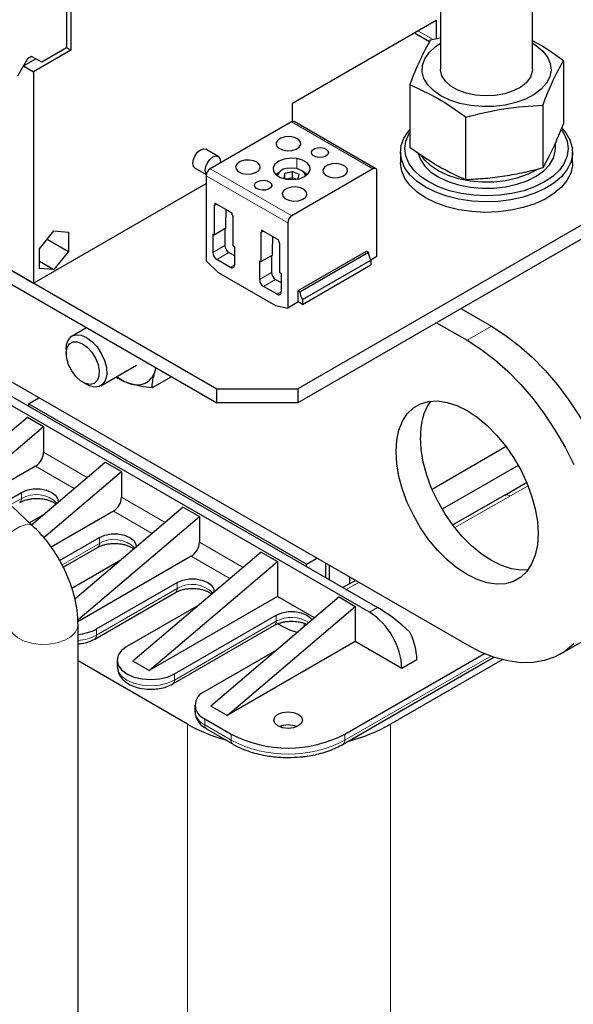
# Model space of a CAD drawing. Header units: millimetres. Extents: x 5 to 418, y 2 to 292.
# Tile 30 of 36: x 369 to 384, y 97 to 124. Entities that reach past the tile are written whole.
import ezdxf

# ---------------------------------------------------------------- set-up
doc = ezdxf.new("R2010")
doc.units = ezdxf.units.MM

msp = doc.modelspace()

# ---------------------------------------------------------------- linework, layer by layer
at = {"color": 7, "linetype": 'Continuous', "lineweight": 25}
for p, q in [((369.8515, 126.6739), (369.8515, 123.2901)), ((369.9703, 126.6086), (369.9703, 123.2248)), ((380.2812, 126.6244), (380.2812, 122.692)), ((382.8412, 122.692), (382.8412, 126.6244)), ((376.1561, 121.7528), (380.1555, 124.0616)), ((380.1555, 124.0616), (380.1555, 123.5405)), ((393.384, 123.6516), (376.3003, 113.7894)), ((379.5525, 123.7135), (379.9666, 123.4745)), ((380.2812, 123.5675), (379.9935, 123.5057)), ((369.8515, 123.2901), (369.1614, 122.8917)), ((369.9703, 123.2248), (369.8515, 123.2934)), ((393.384, 123.2597), (376.3003, 113.3975)), ((368.7654, 122.9897), (368.4825, 122.4998)), ((368.6523, 122.7905), (368.9945, 122.9881)), ((368.8785, 123.0551), (368.7654, 122.9897)), ((369.1614, 122.8917), (368.8785, 123.0551)), ((368.9917, 122.9897), (368.8785, 123.055)), ((369.9703, 123.2248), (368.9351, 122.6272)), ((369.1614, 122.8917), (368.9917, 122.9897)), ((368.6523, 122.7938), (368.6523, 122.7905)), ((368.6523, 122.7905), (368.9351, 122.6272)), ((383.7027, 122.932), (383.7027, 121.1809)), ((368.9351, 122.6272), (368.9351, 116.735)), ((379.4197, 122.2695), (379.4197, 120.5184)), ((376.1561, 121.2431), (376.1561, 121.7528)), ((383.1289, 121.6957), (383.1289, 119.9446)), ((380.9874, 119.6134), (380.9874, 121.3645)), ((376.1193, 121.229), (373.8566, 119.9227)), ((378.4734, 119.9241), (376.1993, 121.2369)), ((383.4812, 120.484), (383.4812, 120.6539)), ((374.0813, 120.266), (373.7362, 120.4652)), ((379.1612, 120.3861), (379.1612, 120.0921)), ((383.9612, 120.0921), (383.9612, 120.3861)), ((373.4338, 119.9414), (373.7469, 119.7607)), ((373.7434, 119.7268), (373.7434, 117.3522)), ((375.8477, 119.8769), (375.8138, 119.8573)), ((375.9418, 119.7982), (375.9116, 119.666)), ((375.9418, 119.7982), (376.1552, 119.8491)), ((375.9418, 119.6526), (375.9418, 119.7982)), ((375.9774, 119.6368), (376.1552, 119.6793)), ((378.3934, 119.9162), (376.1306, 118.6099)), ((376.1472, 119.6195), (376.1552, 119.6793)), ((376.1552, 119.8491), (376.3384, 119.7679)), ((376.1552, 119.6793), (376.1552, 119.8491)), ((376.1552, 119.6793), (376.2654, 119.6304)), ((376.3088, 119.6386), (376.3384, 119.7679)), ((376.4361, 119.8573), (376.4022, 119.8769)), ((378.5065, 117.4763), (378.5065, 119.8509)), ((363.8819, 119.6522), (368.9351, 116.735)), ((363.8819, 119.6522), (374.0376, 113.7894)), ((368.9351, 116.735), (373.7434, 119.5108)), ((375.9957, 119.6287), (375.9116, 119.666)), ((363.8819, 119.2603), (374.0376, 113.3975)), ((374.0376, 118.9364), (373.9669, 118.8955)), ((373.98, 118.9032), (373.9669, 118.8955)), ((373.9669, 118.8955), (373.9669, 118.0757)), ((374.2299, 118.8253), (373.9867, 118.9658)), ((373.9867, 118.9658), (373.9867, 118.9178)), ((374.4732, 118.6849), (374.2299, 118.8253)), ((374.295, 118.5722), (374.3063, 118.5787)), ((374.3063, 118.5787), (374.3063, 118.7813)), ((374.4732, 118.637), (374.4732, 118.6849)), ((374.493, 118.5918), (374.4798, 118.6147)), ((374.493, 117.772), (374.493, 118.5918)), ((374.295, 118.2651), (374.295, 118.5722)), ((376.0175, 118.414), (376.0175, 116.0394)), ((369.0963, 117.6857), (369.5008, 118.1888)), ((369.5008, 118.1888), (369.9052, 118.1527)), ((369.9052, 118.1527), (369.9052, 117.6133)), ((373.9669, 118.0757), (373.9273, 118.0986)), ((373.9273, 118.0986), (373.9273, 117.5891)), ((374.295, 118.2651), (373.9669, 118.0757)), ((374.2667, 118.2488), (374.2667, 117.785)), ((375.3387, 118.1853), (375.2679, 118.1444)), ((375.2811, 118.1521), (375.2679, 118.1444)), ((375.2679, 118.1444), (375.2679, 117.3246)), ((375.531, 118.0743), (375.2877, 118.2147)), ((375.2877, 118.2147), (375.2877, 118.1667)), ((375.7742, 117.9338), (375.531, 118.0743)), ((375.6074, 117.8276), (375.6074, 118.0302)), ((369.313, 117.9552), (369.9052, 117.6133)), ((374.5326, 117.7492), (374.493, 117.772)), ((375.596, 117.8211), (375.6074, 117.8276)), ((375.596, 117.514), (375.596, 117.8211)), ((375.7742, 117.8859), (375.7742, 117.9338)), ((375.794, 117.8407), (375.7809, 117.8636)), ((375.794, 117.0209), (375.794, 117.8407)), ((369.0963, 117.1464), (369.0963, 117.6857)), ((369.9052, 117.6133), (369.5008, 117.1102)), ((374.3798, 117.5891), (374.5326, 117.5009)), ((374.5326, 117.7492), (374.5326, 117.2397)), ((375.596, 117.514), (375.2679, 117.3246)), ((375.5678, 117.4977), (375.5678, 117.0339)), ((376.3088, 116.5245), (378.2152, 117.625)), ((376.3597, 116.4951), (378.2661, 117.5956)), ((378.2152, 117.625), (378.2661, 117.5956)), ((369.0963, 117.3437), (369.5008, 117.1102)), ((373.7434, 117.3522), (374.0828, 117.0289)), ((374.4194, 117.1743), (374.0404, 117.3931)), ((375.2679, 117.3246), (375.2283, 117.3475)), ((375.2283, 117.3475), (375.2283, 116.838)), ((376.4276, 116.2777), (378.334, 117.3782)), ((376.4276, 116.1423), (378.334, 117.2429)), ((378.5065, 117.4763), (378.334, 117.3767)), ((378.334, 117.3782), (378.334, 117.2429)), ((369.5008, 117.1102), (369.0963, 117.1464)), ((374.0828, 117.0289), (375.6781, 116.108)), ((375.8336, 116.9981), (375.794, 117.0209)), ((375.8336, 116.9981), (375.8336, 116.4886)), ((375.6809, 116.838), (375.8336, 116.7498)), ((381.0181, 106.6491), (363.8819, 116.5416)), ((375.7205, 116.4232), (375.3415, 116.642)), ((376.3088, 116.2109), (376.3088, 116.5245)), ((376.3088, 116.5245), (376.3597, 116.4951)), ((375.6781, 116.108), (376.0175, 116.0394)), ((376.2822, 116.1923), (376.0175, 116.0394)), ((376.4276, 116.1423), (376.3088, 116.2109)), ((376.4276, 116.2777), (376.4276, 116.1423)), ((380.8482, 116.0229), (381.697, 115.533)), ((380.1694, 115.6311), (381.0181, 115.1411)), ((370.4099, 115.4917), (370.0082, 115.2598)), ((369.8425, 114.8935), (369.8425, 114.7733)), ((378.2972, 107.5601), (366.1915, 114.5486)), ((366.4178, 114.6792), (378.5235, 107.6907)), ((370.8081, 113.8741), (371.8015, 114.4475)), ((372.3185, 114.2764), (372.3439, 114.3752)), ((372.3185, 114.2764), (372.3523, 114.3704)), ((368.9156, 109.962), (364.5318, 114.0722)), ((370.304, 113.9739), (370.4081, 113.9138)), ((372.779, 114.1241), (372.237, 113.8112)), ((374.0376, 113.7894), (376.3003, 113.7894)), ((374.0376, 113.3975), (374.0376, 113.7894)), ((376.3003, 113.7894), (376.3003, 113.3975)), ((368.788, 113.3696), (369.0822, 113.5395)), ((368.788, 113.3696), (368.788, 113.3109)), ((376.5379, 108.8957), (368.788, 113.3696)), ((376.3003, 113.3975), (374.0376, 113.3975)), ((367.1428, 111.6241), (368.7597, 113.0006)), ((368.7597, 113.0006), (369.2123, 112.7394)), ((367.5043, 111.2852), (369.2123, 112.7394)), ((369.2123, 112.7394), (369.2123, 112.0208)), ((382.107, 112.176), (380.0432, 110.9846)), ((368.8776, 109.9976), (370.932, 111.7466)), ((370.932, 111.7466), (371.3845, 111.4854)), ((368.986, 111.6289), (367.8421, 110.9685)), ((369.2157, 109.6389), (371.3845, 111.4854)), ((371.3845, 111.4854), (371.3845, 110.7668)), ((382.4466, 111.6535), (380.3258, 110.4292)), ((382.6824, 111.1728), (382.068, 110.8181)), ((368.174, 110.6573), (368.5957, 110.9007)), ((382.0692, 110.8189), (380.6185, 109.9921)), ((371.1582, 110.3749), (369.4227, 109.373)), ((373.1042, 110.4926), (370.0841, 107.9214)), ((373.1042, 110.4926), (373.5567, 110.2314)), ((369.1918, 110.2651), (368.8208, 110.0509)), ((370.1676, 107.346), (373.5567, 110.2314)), ((373.5567, 110.2314), (373.5567, 109.5128)), ((369.6569, 109.0053), (370.7679, 109.6467)), ((369.7624, 108.8152), (370.7182, 109.367)), ((371.364, 109.0111), (370.0018, 108.2247)), ((373.3305, 109.1209), (370.1694, 107.296)), ((375.2764, 109.2386), (371.7013, 106.1949)), ((372.1538, 105.9337), (375.729, 108.9774)), ((375.2764, 109.2386), (375.729, 108.9774)), ((375.729, 108.9774), (375.729, 107.9975)), ((376.5379, 108.8957), (376.8321, 109.0656)), ((376.5379, 108.837), (376.5379, 108.8957)), ((377.081, 108.5235), (377.081, 108.9219)), ((377.1715, 108.8697), (377.1715, 108.4712)), ((377.9055, 108.446), (377.5581, 108.248)), ((377.7372, 108.5431), (377.7372, 108.3501)), ((370.6887, 107.093), (372.9402, 108.3927)), ((370.639, 106.8132), (372.8904, 108.113)), ((375.729, 107.9975), (372.1538, 105.9337)), ((377.4487, 107.9846), (373.8735, 104.9409)), ((376.7628, 107.4007), (375.729, 107.9975)), ((377.4487, 107.9846), (377.9012, 107.7234)), ((373.5362, 107.7571), (371.5373, 106.6031)), ((374.3261, 104.6797), (377.9012, 107.7234)), ((377.9012, 107.7234), (377.9012, 106.7435)), ((372.861, 105.839), (375.7007, 107.4783)), ((370.1723, 78.3419), (370.1723, 107.2147)), ((372.8112, 105.5592), (375.651, 107.1986)), ((375.8874, 107.1484), (375.7327, 107.2377)), ((383.6179, 106.3916), (384.2967, 106.7835)), ((375.7085, 106.5031), (373.7038, 105.3458)), ((377.9012, 106.7435), (374.3261, 104.6797)), ((379.2023, 105.9924), (377.9012, 106.7435)), ((377.563, 103.8807), (381.7649, 106.3064)), ((377.6127, 104.1604), (381.503, 106.4062)), ((382.0007, 106.2362), (378.8855, 104.4379)), ((379.6209, 106.2341), (379.2023, 105.9924)), ((373.2286, 104.4379), (370.1723, 106.2023)), ((371.2631, 106.221), (371.2631, 106.0512)), ((372.1538, 105.9337), (371.7013, 106.1949)), ((373.432, 104.967), (373.432, 104.7972)), ((374.3261, 104.6797), (373.8735, 104.9409)), ((373.7038, 104.5882), (374.4449, 104.1604)), ((373.7535, 104.3085), (374.4946, 103.8807))]:
    msp.add_line(p, q, dxfattribs=at)
at = {"color": 7, "linetype": 'Continuous', "lineweight": 18}
for p, q in [((380.0711, 123.5224), (379.6463, 123.7677)), ((376.1193, 121.229), (378.3934, 119.9162)), ((376.3702, 120.5657), (376.3702, 120.6775)), ((377.1472, 120.3376), (377.1472, 120.4157)), ((375.2388, 119.9125), (375.2388, 120.0243)), ((376.2714, 119.9269), (376.2714, 120.2075)), ((373.7434, 119.7268), (376.0175, 118.414)), ((373.8566, 119.9227), (376.1306, 118.6099)), ((377.6713, 119.8146), (377.6713, 119.9264)), ((375.5633, 119.4233), (375.5633, 119.5013)), ((376.5399, 119.1614), (376.5399, 119.2733)), ((374.0376, 118.9364), (373.98, 118.9032)), ((374.0282, 118.9418), (373.9867, 118.9178)), ((375.3387, 118.1853), (375.2811, 118.1521)), ((375.3293, 118.1907), (375.2877, 118.1667)), ((373.9273, 117.5891), (374.2667, 117.785)), ((374.0404, 117.3931), (374.3798, 117.5891)), ((374.4194, 117.1743), (374.5326, 117.2396)), ((375.2283, 116.838), (375.5678, 117.0339)), ((375.3415, 116.642), (375.6809, 116.838)), ((375.7205, 116.4232), (375.8336, 116.4885)), ((381.697, 115.533), (381.0181, 115.1411)), ((369.2123, 112.0208), (370.429, 111.3184)), ((370.0632, 111.007), (368.986, 111.6289)), ((368.5957, 110.7308), (368.5957, 110.9007)), ((382.7183, 111.0853), (382.228, 110.8023)), ((368.5957, 110.7308), (368.2862, 110.5522)), ((371.3845, 110.7668), (372.6012, 110.0644)), ((382.228, 110.8023), (380.6758, 109.9177)), ((372.2355, 109.753), (371.1582, 110.3749)), ((370.7679, 109.4768), (370.7679, 109.6467)), ((370.7679, 109.4768), (369.7295, 108.8774)), ((373.5567, 109.5128), (374.7735, 108.8104)), ((374.4077, 108.499), (373.3305, 109.1209)), ((372.9402, 108.2228), (370.6887, 106.9231)), ((372.9402, 108.2228), (372.9402, 108.3927)), ((377.9987, 108.3921), (377.6514, 108.1942)), ((378.5235, 107.6907), (378.2972, 107.5601)), ((375.7007, 107.3085), (375.7007, 107.4783)), ((370.6887, 106.9231), (370.6887, 107.093)), ((375.7007, 107.3085), (372.861, 105.6691)), ((376.4806, 107.2433), (376.4478, 107.2593)), ((376.4806, 107.2433), (376.4806, 107.1605)), ((381.6776, 106.3372), (377.6127, 103.9906)), ((372.861, 105.6691), (372.861, 105.839)), ((373.7038, 104.4184), (373.7038, 104.5882)), ((373.2286, 80.2012), (373.2286, 104.4379)), ((374.4449, 103.9906), (373.7038, 104.4184)), ((378.8855, 78.5699), (378.8855, 104.4379)), ((374.4449, 104.1604), (374.4449, 103.9906)), ((377.6127, 103.9906), (377.6127, 104.1604))]:
    msp.add_line(p, q, dxfattribs=at)
at = {"color": 7, "linetype": 'Continuous', "lineweight": 25, "flags": 128}
for points in [[(380.2884, 121.9572), (380.0816, 122.1002), (379.9223, 122.2622), (379.8158, 122.4381), (379.7653, 122.6221), (379.7725, 122.8083), (379.8372, 122.9908), (379.9574, 123.1637), (380.1291, 123.3215), (380.2812, 123.4226)], [(382.8412, 123.4226), (382.943, 123.3579), (383.1267, 123.2048), (383.2602, 123.0352), (383.339, 122.8545), (383.3607, 122.6687), (383.3246, 122.4835), (383.2318, 122.3051), (383.0853, 122.1391), (382.8898, 121.9909), (382.6516, 121.8652), (382.3784, 121.7661), (382.0789, 121.6968), (381.7627, 121.6594), (381.4401, 121.6552), (381.1214, 121.6844), (380.8168, 121.7459), (380.5361, 121.8378), (380.2884, 121.9572)], [(382.8412, 122.692), (382.837, 122.632), (382.7848, 122.4751), (382.6754, 122.3283), (382.514, 122.1985), (382.3079, 122.0918), (382.067, 122.0132), (381.8024, 121.9663), (381.5265, 121.9533), (381.2523, 121.9749), (380.9925, 122.03), (380.7593, 122.116), (380.5635, 122.229), (380.4145, 122.3637), (380.319, 122.5136), (380.2817, 122.672), (380.2812, 122.692)], [(383.6637, 121.0542), (383.7696, 120.9285), (383.8872, 120.7275), (383.9502, 120.5186), (383.9572, 120.3065), (383.9081, 120.0963), (383.804, 119.8929), (383.6473, 119.701), (383.4417, 119.5252), (383.192, 119.3696), (382.9041, 119.2378), (382.5847, 119.1329), (382.2414, 119.0574), (381.8821, 119.013), (381.5152, 119.0008), (381.1495, 119.0211), (380.7934, 119.0734), (380.4553, 119.1564), (380.1431, 119.2683), (379.8641, 119.4064)], [(376.3702, 120.6775), (376.308, 120.7461), (376.205, 120.7958), (376.0769, 120.819), (375.9433, 120.8121), (375.8243, 120.7762), (375.7382, 120.7168), (375.6981, 120.6428), (375.71, 120.5657)], [(379.8641, 119.4064), (379.625, 119.5674), (379.4312, 119.7476), (379.2873, 119.9428), (379.1968, 120.1484), (379.1616, 120.3595), (379.1827, 120.5713), (379.2596, 120.7787), (379.3904, 120.9769), (379.4197, 121.0116)], [(379.949, 119.5533), (379.7166, 119.7104), (379.5297, 119.8865), (379.3928, 120.0773), (379.3093, 120.2781), (379.2812, 120.484), (379.3093, 120.6899), (379.3928, 120.8908), (379.4197, 120.9358)], [(383.6478, 121.0145), (383.7296, 120.8908), (383.8131, 120.6899), (383.8412, 120.484), (383.8131, 120.2781), (383.7296, 120.0773), (383.5927, 119.8865), (383.4058, 119.7104), (383.1734, 119.5533), (382.9013, 119.4192), (382.5963, 119.3113), (382.2658, 119.2322), (381.9179, 119.184), (381.5612, 119.1678), (381.2045, 119.184), (380.8566, 119.2322), (380.5261, 119.3113), (380.221, 119.4192), (379.949, 119.5533)], [(375.71, 120.5657), (375.7722, 120.497), (375.8752, 120.4473), (376.0033, 120.4241), (376.137, 120.431), (376.2559, 120.4669), (376.342, 120.5264), (376.3821, 120.6003), (376.3702, 120.6775)], [(376.6866, 120.3376), (376.6783, 120.3915), (376.7063, 120.4431), (376.7664, 120.4845), (376.8493, 120.5096), (376.9426, 120.5144), (377.032, 120.4982), (377.1038, 120.4636), (377.1472, 120.4157)], [(373.4338, 119.9414), (373.4338, 119.9414), (373.3875, 119.9947), (373.3712, 120.0798), (373.3875, 120.1837), (373.4338, 120.2906), (373.5032, 120.3842), (373.585, 120.4502), (373.6669, 120.4786), (373.7362, 120.4652)], [(373.7486, 119.7688), (373.7325, 119.7955), (373.7163, 119.8806), (373.7325, 119.9845), (373.7789, 120.0914), (373.8483, 120.1849), (373.9301, 120.251), (374.0119, 120.2794), (374.0813, 120.2659), (374.1277, 120.2126), (374.1439, 120.1275), (374.1413, 120.0871)], [(377.1472, 120.4157), (377.1555, 120.3618), (377.1275, 120.3102), (377.0675, 120.2687), (376.9845, 120.2437), (376.8912, 120.2389), (376.8019, 120.2551), (376.73, 120.2897), (376.6866, 120.3376)], [(379.6563, 120.3454), (379.7166, 120.1765), (379.8371, 119.9962), (380.0101, 119.8308), (380.2301, 119.6853), (380.4906, 119.564), (380.7836, 119.4706), (381.1003, 119.4081), (381.4309, 119.3782), (381.7656, 119.3819), (382.094, 119.4192), (382.4062, 119.4888), (382.6927, 119.5886), (382.9449, 119.7156), (383.155, 119.866), (383.3167, 120.0352), (383.4251, 120.218), (383.4768, 120.4089), (383.4812, 120.484)], [(382.978, 119.9058), (382.9449, 119.8855), (382.6927, 119.7584), (382.4062, 119.6586), (382.094, 119.589), (381.7656, 119.5518), (381.4309, 119.548), (381.1003, 119.5779), (380.7836, 119.6405), (380.4906, 119.7338), (380.2301, 119.8551), (380.0101, 120.0007), (379.8371, 120.1661), (379.7429, 120.2979)], [(375.2388, 120.0243), (375.1766, 120.093), (375.0737, 120.1427), (374.9456, 120.1659), (374.8119, 120.159), (374.6929, 120.1231), (374.6068, 120.0636), (374.5667, 119.9897), (374.5787, 119.9125)], [(374.5787, 119.9125), (374.6408, 119.8439), (374.7438, 119.7942), (374.8719, 119.771), (375.0056, 119.7779), (375.1245, 119.8138), (375.2106, 119.8732), (375.2508, 119.9472), (375.2388, 120.0243)], [(376.2714, 120.2075), (376.0919, 120.219), (375.9164, 120.1944), (375.766, 120.1367), (375.659, 120.0527), (375.6082, 119.9527), (375.6196, 119.8486), (375.6921, 119.7531), (375.8167, 119.6777), (375.9786, 119.6314)], [(375.9786, 119.6314), (376.158, 119.6199), (376.3335, 119.6445), (376.4839, 119.7022), (376.5909, 119.7862), (376.6418, 119.8862), (376.6303, 119.9903), (376.5578, 120.0858), (376.4332, 120.1612), (376.2714, 120.2075)], [(377.6713, 119.9264), (377.6091, 119.995), (377.5061, 120.0447), (377.378, 120.0679), (377.2443, 120.061), (377.1254, 120.0251), (377.0393, 119.9657), (376.9992, 119.8917), (377.0111, 119.8146)], [(379.8641, 119.1124), (379.625, 119.2734), (379.4312, 119.4537), (379.2873, 119.6488), (379.1968, 119.8544), (379.1616, 120.0656), (379.1612, 120.0921)], [(383.9612, 120.0921), (383.9572, 120.0125), (383.9081, 119.8023), (383.804, 119.5989), (383.6473, 119.407), (383.4417, 119.2312), (383.192, 119.0756), (382.9041, 118.9438), (382.5847, 118.8389), (382.2414, 118.7634), (381.8821, 118.7191), (381.5152, 118.7069), (381.1495, 118.7272), (380.7934, 118.7794), (380.4553, 118.8625), (380.1431, 118.9743), (379.8641, 119.1124)], [(375.701, 119.7457), (375.7267, 119.7858), (375.8138, 119.8573)], [(376.5169, 119.7221), (376.4872, 119.8035), (376.4023, 119.8769), (376.2751, 119.926), (376.1251, 119.9432), (375.9751, 119.9261)], [(376.4361, 119.8573), (376.5143, 119.7961), (376.5489, 119.7457)], [(377.0111, 119.8146), (377.0733, 119.7459), (377.1763, 119.6962), (377.3043, 119.673), (377.438, 119.6799), (377.557, 119.7158), (377.6431, 119.7753), (377.6832, 119.8492), (377.6713, 119.9264)], [(375.1027, 119.4233), (375.0944, 119.4771), (375.1224, 119.5287), (375.1824, 119.5702), (375.2654, 119.5952), (375.3587, 119.6), (375.4481, 119.5839), (375.5199, 119.5492), (375.5633, 119.5013)], [(375.5633, 119.5013), (375.5716, 119.4474), (375.5436, 119.3958), (375.4836, 119.3544), (375.4006, 119.3293), (375.3073, 119.3245), (375.2179, 119.3407), (375.1461, 119.3754), (375.1027, 119.4233)], [(376.5399, 119.2733), (376.4777, 119.3419), (376.3747, 119.3916), (376.2467, 119.4148), (376.113, 119.4079), (375.994, 119.372), (375.9079, 119.3126), (375.8678, 119.2386), (375.8797, 119.1614)], [(375.8797, 119.1614), (375.9419, 119.0928), (376.0449, 119.0431), (376.173, 119.0199), (376.3067, 119.0268), (376.4256, 119.0627), (376.5117, 119.1221), (376.5518, 119.1961), (376.5399, 119.2733)], [(369.8425, 114.8935), (369.8544, 115.0199), (369.906, 115.1576), (369.9949, 115.2516), (370.1145, 115.2948), (370.2558, 115.284), (370.4084, 115.22), (370.561, 115.1076), (370.7023, 114.9551), (370.8218, 114.7738), (370.9106, 114.5772), (370.9621, 114.3798), (370.9725, 114.1963), (370.9411, 114.0402), (370.8701, 113.9233), (370.7649, 113.8541), (370.6333, 113.8377), (370.4849, 113.8755), (370.4081, 113.9138)], [(381.697, 115.533), (382.0813, 115.2878), (382.4614, 114.9988), (382.8332, 114.6692), (383.1925, 114.3025), (383.5354, 113.9028), (383.8582, 113.4744), (384.1573, 113.022), (384.4295, 112.5506), (384.6717, 112.0654), (384.8813, 111.5717), (385.056, 111.0748), (385.194, 110.5803), (385.2936, 110.0935), (385.3538, 109.6197), (385.3739, 109.1643), (385.3538, 108.7321), (385.2936, 108.3279), (385.194, 107.9561), (385.056, 107.6208), (384.8813, 107.3257), (384.6717, 107.0739), (384.4295, 106.8684), (384.2967, 106.7835)], [(370.7559, 114.1373), (370.7081, 114.0159), (370.6244, 113.9382), (370.5122, 113.9109), (370.3815, 113.9367), (370.244, 114.0131), (370.1117, 114.1333), (369.9966, 114.2868), (369.9088, 114.4598), (369.8561, 114.637), (369.8432, 114.8026), (369.8713, 114.942), (369.9378, 115.0427), (370.0368, 115.0957), (370.1596, 115.0965), (370.2953, 115.0448), (370.4317, 114.9454), (370.5568, 114.807), (370.6594, 114.6419), (370.7304, 114.4648), (370.7636, 114.2915), (370.7559, 114.1373)], [(381.0181, 115.1411), (381.4025, 114.8959), (381.7826, 114.607), (382.1544, 114.2773), (382.5137, 113.9106), (382.8566, 113.5109), (383.1794, 113.0825), (383.4785, 112.6301), (383.7506, 112.1588), (383.9929, 111.6735)], [(379.0382, 112.038), (379.0584, 112.3518), (379.1184, 112.6359), (379.2172, 112.8845), (379.3525, 113.0927), (379.5218, 113.2561), (379.7216, 113.3714), (379.9477, 113.4364), (380.1957, 113.4496), (380.4603, 113.4108), (380.7364, 113.3208), (381.0181, 113.1814), (381.2999, 112.9954), (381.5759, 112.7668), (381.8406, 112.5), (382.0886, 112.2005), (382.3147, 111.8745), (382.5144, 111.5285), (382.6837, 111.1696), (382.8191, 110.8052), (382.9178, 110.4425), (382.9779, 110.0891), (382.998, 109.7521), (382.9779, 109.4384), (382.9178, 109.1543), (382.8191, 108.9056), (382.6837, 108.6975), (382.5144, 108.534), (382.3147, 108.4187), (382.0886, 108.3538), (381.8406, 108.3406), (381.5759, 108.3794), (381.2999, 108.4694), (381.0181, 108.6088), (380.7364, 108.7947), (380.4603, 109.0234), (380.1957, 109.2902), (379.9477, 109.5896), (379.7216, 109.9157), (379.5218, 110.2616), (379.3525, 110.6205), (379.2172, 110.985), (379.1184, 111.3476), (379.0584, 111.701), (379.0382, 112.038)], [(382.7157, 108.7384), (382.5194, 108.7324), (382.2548, 108.7712), (381.9787, 108.8612), (381.697, 109.0006), (381.4152, 109.1866), (381.1392, 109.4153), (380.8745, 109.682), (380.6265, 109.9815), (380.4004, 110.3075), (380.2007, 110.6535), (380.0314, 111.0124), (379.896, 111.3769), (379.7973, 111.7395), (379.7372, 112.0929), (379.7171, 112.4299)], [(368.5957, 110.9007), (368.7476, 110.9644), (368.9261, 110.9979), (369.1138, 110.9979), (369.2923, 110.9644), (369.4442, 110.9007), (369.5546, 110.813), (369.6126, 110.7099), (369.618, 110.628)], [(370.7679, 109.6467), (370.9198, 109.7104), (371.0983, 109.7439), (371.286, 109.7439), (371.4646, 109.7104), (371.6164, 109.6467), (371.7268, 109.559), (371.7848, 109.4559), (371.7903, 109.374)], [(372.9402, 108.3927), (373.092, 108.4564), (373.2706, 108.4899), (373.4583, 108.4899), (373.6368, 108.4564), (373.7887, 108.3927), (373.899, 108.305), (373.957, 108.2019), (373.9625, 108.12)], [(375.7007, 107.4783), (375.8526, 107.542), (376.0311, 107.5755), (376.2188, 107.5755), (376.3974, 107.542), (376.5492, 107.4783), (376.6596, 107.3906), (376.6944, 107.3425)], [(376.2837, 106.9928), (376.0813, 107.0565), (375.8874, 107.1484)], [(371.5373, 106.6031), (371.3885, 106.4912), (371.295, 106.3609), (371.2631, 106.221), (371.295, 106.0812), (371.3885, 105.9509), (371.5373, 105.839), (371.7311, 105.7531), (371.9568, 105.6991), (372.1991, 105.6807), (372.4414, 105.6991), (372.6671, 105.7531), (372.861, 105.839)], [(383.9929, 106.6821), (383.7506, 106.4765), (383.4785, 106.3193), (383.1794, 106.2123), (382.8566, 106.1566), (382.5137, 106.1528), (382.1544, 106.2009), (381.7826, 106.3005), (381.4025, 106.4504), (381.0181, 106.6491)], [(375.746, 104.389), (375.6592, 104.4639), (375.6288, 104.5523), (375.6592, 104.6407), (375.746, 104.7156), (375.8757, 104.7656), (376.0288, 104.7832), (376.1819, 104.7656), (376.3116, 104.7156), (376.3983, 104.6407), (376.4288, 104.5523), (376.3983, 104.4639), (376.3116, 104.389), (376.1819, 104.339), (376.0288, 104.3214), (375.8757, 104.339), (375.746, 104.389)]]:
    msp.add_lwpolyline(points, dxfattribs=at)
at = {"color": 7, "linetype": 'Continuous', "lineweight": 18, "flags": 128}
for points in [[(367.6017, 108.562), (367.5775, 108.5924), (367.5509, 108.6938), (367.5688, 108.8309), (367.6301, 108.9951), (367.7309, 109.176), (367.8648, 109.3623), (368.0236, 109.5423), (368.1971, 109.7047), (368.3745, 109.8392), (368.5447, 109.9374), (368.6969, 109.9932), (368.8216, 110.003), (368.9109, 109.9662), (368.9155, 109.9621)], [(368.2523, 107.2146), (368.2754, 107.0938), (368.3569, 106.9631), (368.4922, 106.8482), (368.6727, 106.7564), (368.8871, 106.6933), (369.1219, 106.663), (369.3625, 106.6674), (369.5935, 106.7061), (369.8007, 106.7768), (369.9708, 106.8751), (370.0933, 106.9946), (370.1605, 107.128), (370.1723, 107.2151)], [(371.2631, 106.0512), (371.295, 105.9113), (371.3885, 105.781), (371.5373, 105.6691), (371.7311, 105.5832), (371.9568, 105.5293), (372.1991, 105.5109), (372.4414, 105.5293), (372.6671, 105.5832), (372.861, 105.6691)]]:
    msp.add_lwpolyline(points, dxfattribs=at)
at = {"color": 7, "linetype": 'Continuous', "lineweight": 25}
for centre, radius, start, end in [((376.1662, 121.1636), 0.0805, 65.69288, 125.61758), ((373.9891, 119.7156), 0.2459, 122.60548, 177.39452), ((375.9954, 119.6564), 0.2704, 94.30185, 165.92716), ((378.4375, 119.862), 0.0699, 350.78596, 129.20329), ((373.9706, 118.9162), 0.0161, 305.69804, 5.62038), ((374.5193, 118.6385), 0.0462, 181.9565, 211.14373), ((376.2631, 118.4028), 0.2459, 122.60548, 177.39452), ((375.2717, 118.1651), 0.0161, 305.69804, 5.62038), ((374.5123, 117.7962), 0.2459, 182.60548, 237.39452), ((375.8204, 117.8874), 0.0462, 181.9565, 211.14373), ((374.1729, 117.6003), 0.2459, 182.60548, 237.39452), ((378.6985, 117.6114), 0.4327, 182.08756, 212.5991), ((374.4636, 117.2285), 0.0699, 230.79671, 9.21404), ((375.8134, 117.0451), 0.2459, 182.60548, 237.39452), ((375.474, 116.8492), 0.2459, 182.60548, 237.39452), ((375.7647, 116.4774), 0.0699, 230.79671, 9.21404), ((376.7921, 116.5108), 0.4327, 182.08756, 212.5991), ((376.4455, 115.987), 0.2622, 121.4066, 128.49247), ((371.8147, 114.4171), 0.523, 246.83543, 344.39847), ((372.0059, 115.095), 1.2249, 231.98171, 251.09352), ((381.3961, 112.5084), 1.6809, 146.19457, 182.67593), ((368.721, 112.0432), 0.4918, 302.60548, 357.39452), ((370.8932, 110.7892), 0.4918, 302.60548, 357.39452), ((373.0655, 109.5352), 0.4918, 302.60548, 357.39452), ((377.2372, 105.903), 1.9671, 2.60548, 57.39452), ((370.0703, 108.2435), 1.3062, 274.47988, 298.25999), ((377.8442, 106.1843), 1.7773, 1.60604, 27.39041), ((373.8476, 104.967), 0.4052, 110.78342, 249.21658), ((375.5531, 108.5573), 4.73, 240.56573, 254.49917), ((376.0288, 103.7843), 0.634, 67.35051, 112.64949), ((376.538, 108.6052), 4.783, 284.27691, 299.39291), ((376.0288, 107.2006), 3.428, 242.48054, 297.51946)]:
    msp.add_arc(centre, radius, start, end, dxfattribs=at)
at = {"color": 7, "linetype": 'Continuous', "lineweight": 18}
for centre, radius, start, end in [((368.4815, 110.7163), 0.1151, 304.05635, 7.25583), ((369.0076, 110.0323), 0.811, 44.5051, 120.52779), ((371.1799, 108.7783), 0.811, 44.5051, 120.52779), ((370.6538, 109.4623), 0.1151, 304.05635, 7.25583), ((372.826, 108.2083), 0.1151, 304.05635, 7.25583), ((373.3521, 107.5243), 0.811, 44.5051, 120.52779), ((376.122, 106.5449), 0.8721, 56.12792, 118.88716), ((375.5865, 107.2939), 0.1151, 304.05635, 7.25583), ((370.0703, 108.0737), 1.3062, 274.47988, 298.25999), ((370.5746, 106.9086), 0.1151, 304.03784, 7.25769), ((372.7468, 105.6546), 0.1151, 304.03784, 7.25769), ((373.8964, 104.8435), 0.4667, 185.6948, 245.62534), ((373.818, 104.4038), 0.1151, 172.74417, 235.94365), ((374.559, 103.976), 0.115, 172.73207, 236.06431), ((376.0288, 107.0307), 3.428, 242.48054, 297.51946), ((377.4987, 103.976), 0.115, 303.82589, 7.27893)]:
    msp.add_arc(centre, radius, start, end, dxfattribs=at)
at = {"color": 7, "linetype": 'Continuous', "lineweight": 25}
msp.add_ellipse((379.0364, 106.9416), major_axis=(1.0212, -0.884), ratio=0.2247579, start_param=1.3828485, end_param=2.2785133, dxfattribs=at)
for points, knots in [([(379.9935, 123.5057), (379.8988, 123.334), (379.7076, 122.9871), (379.5163, 122.5102), (379.4197, 122.2695)], [0, 0, 0, 0, 0.4952157, 1, 1, 1, 1]), ([(383.7027, 122.932), (383.4439, 123.1224), (383.1568, 123.3336), (382.8696, 123.4735), (382.8412, 123.4873)], [0, 0, 0, 0, 0.90112804, 1, 1, 1, 1]), ([(383.1289, 121.6957), (383.2236, 121.9321), (383.4148, 122.4093), (383.6061, 122.7567), (383.7027, 122.932)], [0, 0, 0, 0, 0.49521566, 1, 1, 1, 1]), ([(379.4197, 122.2695), (379.6785, 122.1524), (380.201, 121.9159), (380.7236, 121.5495), (380.9874, 121.3645)], [0, 0, 0, 0, 0.4952157, 1, 1, 1, 1]), ([(380.9874, 121.3645), (381.3409, 121.4514), (382.0546, 121.627), (382.7685, 121.6727), (383.1289, 121.6957)], [0, 0, 0, 0, 0.4952157, 1, 1, 1, 1]), ([(383.7027, 121.1809), (383.608, 120.9446), (383.4167, 120.4673), (383.2254, 120.12), (383.1289, 119.9446)], [0, 0, 0, 0, 0.49521566, 1, 1, 1, 1]), ([(380.9874, 119.6134), (380.7286, 119.7305), (380.2061, 119.9669), (379.6835, 120.3334), (379.4197, 120.5184)], [0, 0, 0, 0, 0.4952157, 1, 1, 1, 1]), ([(383.1289, 119.9446), (382.9531, 119.8996), (382.6009, 119.8095), (382.0658, 119.7097), (381.5264, 119.6423), (381.1673, 119.623), (380.9874, 119.6134)], [0, 0, 0, 0, 0.2471027, 0.495209, 0.7469802, 1, 1, 1, 1]), ([(372.237, 113.8112), (372.238, 113.8431), (372.2419, 113.9816), (372.2852, 114.1481), (372.3185, 114.2764)], [0, 0, 0, 0, 0.2297082, 1, 1, 1, 1]), ([(371.609, 113.9363), (371.5963, 113.9405), (371.4998, 113.9723), (371.3631, 114.0287), (371.2646, 114.0916), (371.2268, 114.1158)], [0, 0, 0, 0, 0.0856099, 0.6483324, 1, 1, 1, 1]), ([(372.237, 113.8112), (372.125, 113.8257), (371.8988, 113.855), (371.7062, 113.909), (371.609, 113.9363)], [0, 0, 0, 0, 0.495458, 1, 1, 1, 1]), ([(368.5488, 110.6202), (368.5717, 110.6332), (368.6191, 110.6601), (368.7103, 110.6905), (368.8087, 110.7135), (368.9108, 110.728), (368.984, 110.7299), (369.02, 110.7308)], [0, 0, 0, 0, 0.203262, 0.4213451, 0.5976261, 0.8019624, 1, 1, 1, 1]), ([(369.02, 110.7308), (369.0819, 110.7282), (369.1677, 110.7246), (369.2837, 110.7021), (369.3719, 110.6777), (369.4593, 110.6415), (369.5231, 110.6054), (369.5477, 110.5838), (369.5567, 110.5758)], [0, 0, 0, 0, 0.2751189, 0.3812356, 0.5530625, 0.7234279, 0.8983459, 1, 1, 1, 1]), ([(370.1723, 107.2147), (370.1708, 107.2825), (370.1668, 107.4674), (370.1253, 107.7751), (370.0396, 108.1345), (369.9159, 108.4909), (369.7581, 108.8383), (369.5691, 109.1719), (369.351, 109.4861), (369.1312, 109.7508), (368.9793, 109.8997), (368.9156, 109.962)], [0, 0, 0, 0, 0.0700112, 0.1908501, 0.311665, 0.432147, 0.5521505, 0.6719667, 0.7920826, 0.9128984, 1, 1, 1, 1]), ([(370.721, 109.3662), (370.7439, 109.3792), (370.7913, 109.4061), (370.8825, 109.4365), (370.9809, 109.4595), (371.083, 109.474), (371.1562, 109.4759), (371.1922, 109.4768)], [0, 0, 0, 0, 0.203262, 0.4213451, 0.5976261, 0.8019624, 1, 1, 1, 1]), ([(371.1922, 109.4768), (371.2541, 109.4742), (371.3399, 109.4706), (371.456, 109.4481), (371.5441, 109.4237), (371.6315, 109.3875), (371.6953, 109.3514), (371.7199, 109.3298), (371.729, 109.3218)], [0, 0, 0, 0, 0.2751189, 0.3812356, 0.5530625, 0.7234279, 0.8983459, 1, 1, 1, 1]), ([(372.8932, 108.1122), (372.9161, 108.1252), (372.9636, 108.1521), (373.0548, 108.1825), (373.1532, 108.2055), (373.2553, 108.22), (373.3284, 108.2219), (373.3644, 108.2228)], [0, 0, 0, 0, 0.203262, 0.4213451, 0.5976261, 0.8019624, 1, 1, 1, 1]), ([(373.3644, 108.2228), (373.4263, 108.2202), (373.5121, 108.2166), (373.6282, 108.1941), (373.7163, 108.1697), (373.8037, 108.1335), (373.8675, 108.0974), (373.8922, 108.0758), (373.9012, 108.0678)], [0, 0, 0, 0, 0.2751189, 0.3812356, 0.5530625, 0.7234279, 0.8983459, 1, 1, 1, 1]), ([(375.6538, 107.1978), (375.6767, 107.2108), (375.7241, 107.2377), (375.8153, 107.2681), (375.9137, 107.2911), (376.0158, 107.3056), (376.089, 107.3075), (376.125, 107.3085)], [0, 0, 0, 0, 0.203262, 0.4213451, 0.5976261, 0.8019624, 1, 1, 1, 1]), ([(376.125, 107.3085), (376.1869, 107.3059), (376.2728, 107.3023), (376.3886, 107.2797), (376.4743, 107.2565), (376.5277, 107.2331), (376.5528, 107.222)], [0, 0, 0, 0, 0.3892512, 0.5393902, 0.7824991, 1, 1, 1, 1]), ([(370.1723, 106.6762), (370.2063, 106.6792), (370.3079, 106.6881), (370.4727, 106.7313), (370.5821, 106.7852), (370.639, 106.8132)], [0, 0, 0, 0, 0.1947552, 0.5806936, 1, 1, 1, 1]), ([(371.2694, 106.0264), (371.2797, 105.9569), (371.2984, 105.8308), (371.4363, 105.6569), (371.606, 105.5388), (371.8315, 105.452), (372.0525, 105.4133), (372.2683, 105.41), (372.4533, 105.43), (372.6452, 105.4765), (372.7544, 105.5309), (372.8112, 105.5592)], [0, 0, 0, 0, 0.1283222, 0.2326134, 0.3727176, 0.479485, 0.6191098, 0.7016353, 0.792565, 0.8919847, 1, 1, 1, 1]), ([(373.4367, 104.7986), (373.4353, 104.7844), (373.4287, 104.7168), (373.4678, 104.6), (373.5505, 104.4678), (373.6496, 104.3717), (373.7267, 104.3273), (373.7559, 104.3106)], [0, 0, 0, 0, 0.0707987, 0.3378183, 0.5898443, 0.8451079, 1, 1, 1, 1]), ([(374.495, 103.881), (374.4973, 103.8795), (374.5673, 103.8333), (374.7274, 103.7611), (374.9663, 103.6685), (375.2069, 103.602), (375.4265, 103.5581), (375.6362, 103.5296), (375.8321, 103.5133), (375.9668, 103.5113), (376.0288, 103.5104)], [0, 0, 0, 0, 0.0058039, 0.1807185, 0.3501256, 0.5080913, 0.6491126, 0.7606794, 0.8897621, 1, 1, 1, 1]), ([(376.0288, 103.5104), (376.1423, 103.5132), (376.3019, 103.5172), (376.5335, 103.5438), (376.727, 103.5754), (376.9487, 103.6272), (377.1684, 103.6963), (377.3776, 103.78), (377.5021, 103.8483), (377.5621, 103.8813)], [0, 0, 0, 0, 0.2015988, 0.2834889, 0.418552, 0.5574127, 0.7050461, 0.857654, 1, 1, 1, 1])]:
    msp.add_open_spline(points, degree=3, knots=knots, dxfattribs=at)
at = {"color": 7, "linetype": 'Continuous', "lineweight": 18}
for points, knots in [([(382.0698, 110.8173), (382.0746, 110.8204), (382.0904, 110.8308), (382.1255, 110.8351), (382.174, 110.8293), (382.2097, 110.8115), (382.228, 110.8023)], [0, 0, 0, 0, 0.1182644, 0.3951007, 0.689017, 1, 1, 1, 1]), ([(376.5489, 107.2186), (376.5439, 107.2203), (376.5182, 107.2286), (376.4974, 107.2367), (376.4806, 107.2433)], [0, 0, 0, 0, 0.1969738, 1, 1, 1, 1])]:
    msp.add_open_spline(points, degree=3, knots=knots, dxfattribs=at)

doc.saveas('drawing.dxf')
